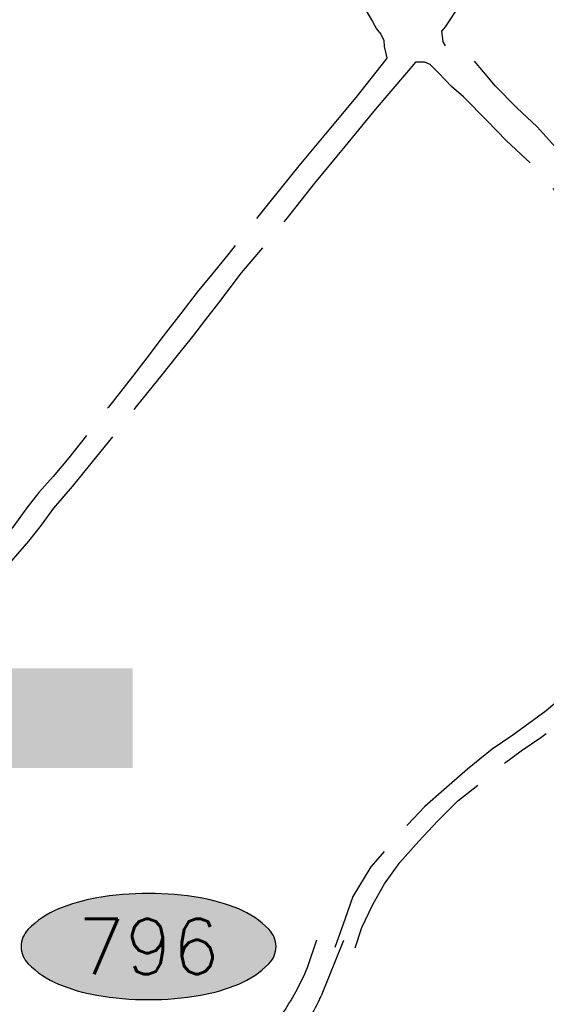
# Model space of a CAD drawing. Header units: feet. Extents: x 30669 to 99318, y 4696 to 26220.
# Tile 56 of 128: x 80577 to 81036, y 15892 to 16749. Entities that reach past the tile are written whole.
import ezdxf
from ezdxf.enums import TextEntityAlignment as Align

# ---------------------------------------------------------------- set-up
doc = ezdxf.new("R2010")
doc.units = ezdxf.units.FT
doc.header["$LTSCALE"] = 600
doc.header["$MEASUREMENT"] = 0
doc.linetypes.add('AERO5', pattern=[0.35, 0.3, -0.05])
doc.linetypes.add('DASHED', pattern=[0.75, 0.5, -0.25])
doc.layers.get('0').update_dxf_attribs({"linetype": 'CONTINUOUS'})
for name, color, linetype in [('ELIST-H', 2, 'CONTINUOUS'), ('ELYSU', 251, 'CONTINUOUS'), ('EMASK', 155, 'CONTINUOUS'), ('ESRGOV', 2, 'CONTINUOUS')]:
    doc.layers.add(name, color=color, linetype=linetype)
doc.styles.add('L80', font='simplex', dxfattribs={"height": 48})

# ---------------------------------------------------------------- blocks, each defined once
blk = doc.blocks.new('Ovalid')
at = {"layer": 'EMASK'}
h = blk.add_hatch(color=256, dxfattribs=at)
edge = h.paths.add_edge_path()
edge.add_arc((0.1493179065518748, 0), 0.0354820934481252, 0, 44.83083950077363)
edge.add_arc((0.0787616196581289, -0.0701408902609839), 0.1349704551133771, 44.83083950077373, 67.38013505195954)
edge.add_arc((0.0313269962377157, -0.1839839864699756), 0.2583004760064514, 67.38013505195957, 80.20784530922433)
edge.add_arc((-1e-16, -0.3654961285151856), 0.4424961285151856, 80.2078453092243, 89.99999999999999)
edge.add_arc((-1e-16, -0.365496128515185), 0.4424961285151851, 89.99999999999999, 99.79215469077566)
edge.add_arc((-0.0313269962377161, -0.1839839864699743), 0.25830047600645, 99.79215469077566, 112.6198649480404)
edge.add_arc((-0.0787616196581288, -0.0701408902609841), 0.1349704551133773, 112.6198649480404, 135.1691604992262)
edge.add_arc((-0.1493179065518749, 0), 0.0354820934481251, 135.1691604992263, 180.0000000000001)
edge.add_arc((-0.1493179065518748, 0), 0.0354820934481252, 180, 224.8308395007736)
edge.add_arc((-0.0787616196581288, 0.0701408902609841), 0.1349704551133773, 224.8308395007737, 247.3801350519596)
edge.add_arc((-0.0313269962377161, 0.1839839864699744), 0.2583004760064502, 247.3801350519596, 260.2078453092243)
edge.add_arc((1e-16, 0.3654961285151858), 0.4424961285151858, 260.2078453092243, 270)
edge.add_arc((1e-16, 0.3654961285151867), 0.4424961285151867, 270, 279.7921546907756)
edge.add_arc((0.0313269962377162, 0.1839839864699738), 0.2583004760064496, 279.7921546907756, 292.6198649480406)
edge.add_arc((0.0787616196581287, 0.0701408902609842), 0.1349704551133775, 292.6198649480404, 315.1691604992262)
edge.add_arc((0.1493179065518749, -1e-16), 0.0354820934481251, 315.1691604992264, 360.0000000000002)
blk.add_lwpolyline([(0.1848, 0, 0.1981451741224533), (0.1744815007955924, 0.0250154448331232, 0.0987085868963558), (0.130673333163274, 0.0544472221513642, 0.0560299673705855), (0.0752573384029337, 0.070553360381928, 0.0427523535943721), (0, 0.077, 0.0427523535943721), (-0.0752573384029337, 0.070553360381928, 0.0560299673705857), (-0.1306733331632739, 0.0544472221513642, 0.0987085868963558), (-0.1744815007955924, 0.0250154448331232, 0.1981451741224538), (-0.1848, 0, 0.1981451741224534), (-0.1744815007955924, -0.0250154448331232, 0.0987085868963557), (-0.130673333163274, -0.0544472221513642, 0.0560299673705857), (-0.0752573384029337, -0.070553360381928, 0.0427523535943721), (0, -0.077, 0.042752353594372), (0.0752573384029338, -0.070553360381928, 0.0560299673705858), (0.1306733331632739, -0.0544472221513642, 0.0987085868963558), (0.1744815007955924, -0.0250154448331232, 0.1981451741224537)], format="xyb", close=True)
at = {"style": 'L80'}
blk.add_attdef('ID', text='', height=0.08, dxfattribs=at).set_placement((0, 0), align=Align.MIDDLE)

msp = doc.modelspace()

# ---------------------------------------------------------------- hatches: boundary and pattern name
at = {"layer": 'ELIST-H'}
h = msp.add_hatch(color=256, dxfattribs=at)
h.paths.add_polyline_path([(80251.69420450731, 22785.74721465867), (80269.83317439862, 22785.74612191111), (80269.83311504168, 22779.3021328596), (80251.69414591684, 22779.30222560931)])
h.paths.add_polyline_path([(80004.3493717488, 21959.16498420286), (80011.39245175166, 21965.56637325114), (80017.59667487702, 21958.74014171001), (80010.55359487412, 21952.33875266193)])
h.paths.add_polyline_path([(79978.57647696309, 23122.50423922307), (79967.56390761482, 23102.40283011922), (79976.98284833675, 23097.24206047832), (79987.99641768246, 23117.34347034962)])
h.paths.add_polyline_path([(80152.56760647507, 22986.30287157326), (80150.98668339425, 22970.55468633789), (80160.76941999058, 22969.5721884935), (80162.35034307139, 22985.32037372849)])
h.paths.add_polyline_path([(80133.40093055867, 22941.57725268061), (80131.60744433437, 22921.34691211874), (80142.67817797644, 22920.3654017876), (80144.47166419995, 22940.59574234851)])
h.paths.add_polyline_path([(80136.988030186, 22967.52495866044), (80135.06604853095, 22945.33252292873), (80144.5456616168, 22944.51179240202), (80146.46764327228, 22966.70422813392)])
h.paths.add_polyline_path([(80343.71108123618, 22815.70171341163), (80443.49473908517, 22817.23021549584), (80443.92320122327, 22789.23659175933), (80438.5802732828, 22789.15449544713), (80438.77603374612, 22776.42366725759), (80421.9822601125, 22776.1657918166), (80421.7696524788, 22790.00160520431), (80344.12369926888, 22788.80907564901)])
h.paths.add_polyline_path([(80149.09660128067, 22806.32651738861), (80148.58274826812, 22783.96316156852), (80158.24190168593, 22783.74156767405), (80158.75475470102, 22806.10492272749)])
h.paths.add_polyline_path([(80173.03669315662, 22785.28490829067), (80249.17614204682, 22785.8342838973), (80248.96018971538, 22815.77106725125), (80172.8207408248, 22815.22169164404)])
h.paths.add_polyline_path([(79872.22236064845, 22585.52861304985), (79874.90902975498, 22565.08570781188), (79886.79881102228, 22566.64882110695), (79884.11114191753, 22587.09172557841)])
h.paths.add_polyline_path([(79999.84852315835, 22809.36908285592), (80074.19479697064, 22811.45508100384), (80075.10156404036, 22779.14983134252), (80000.75529099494, 22777.06283319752)])
h.paths.add_polyline_path([(79547.31152591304, 23723.36956082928), (79606.42171956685, 23720.3768860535), (79609.22033203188, 23775.65593745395), (79582.42033775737, 23777.01238743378), (79581.56037063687, 23760.0157570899), (79549.24917202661, 23761.65098112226)])
h.paths.add_polyline_path([(79881.69317777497, 23090.50301284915), (79833.8915635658, 23077.06338601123), (79844.5255435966, 23039.24160367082), (79858.70846187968, 23043.22947099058), (79862.69632919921, 23029.0465527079), (79881.60621998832, 23034.3640419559), (79874.93002837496, 23058.10588277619), (79889.63983197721, 23062.24215380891)])
h.paths.add_polyline_path([(79708.45227486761, 22977.28938122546), (79726.37602566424, 22961.92314968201), (79733.5466003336, 22970.28763313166), (79715.62185030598, 22985.65286391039)])
h.paths.add_polyline_path([(79717.23916956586, 22917.41022034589), (79716.97833802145, 22866.32410752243), (79677.37525022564, 22866.52674326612), (79677.49608518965, 22890.21879549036), (79681.85109513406, 22890.19613453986), (79681.99308940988, 22917.59319666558)])
h.paths.add_polyline_path([(79727.4320066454, 22821.08319959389), (79748.1302444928, 22816.81407633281), (79744.54059568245, 22799.40835382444), (79723.84235860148, 22803.67647708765)])
h.paths.add_polyline_path([(79610.57601141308, 22805.68563171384), (79627.47721031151, 22814.51857488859), (79633.70433514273, 22802.6033695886), (79616.80313624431, 22793.77042641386)])
h.paths.add_polyline_path([(79625.63920438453, 22776.7062301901), (79606.4271359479, 22699.88563125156), (79574.67510198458, 22707.82627324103), (79593.88617042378, 22784.64687141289)])
h.paths.add_polyline_path([(79120.33809042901, 22412.78043386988), (79112.90899612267, 22375.09580223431), (79153.57507327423, 22367.07899482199), (79158.21003895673, 22390.590508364), (79160.90344143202, 22390.05957431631), (79163.69757005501, 22404.23269240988)])
h.paths.add_polyline_path([(79525.24179494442, 21998.80758209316), (79529.08226008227, 21985.14954990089), (79537.80236548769, 21987.60123147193), (79533.96290034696, 22001.25926443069)])
h.paths.add_polyline_path([(79581.49274268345, 22003.96770120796), (79601.5516014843, 22008.02007353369), (79605.67122973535, 21987.62726686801), (79585.61237093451, 21983.57489454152)])
h.paths.add_polyline_path([(79541.58671540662, 21985.83213597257), (79575.21775555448, 21994.83490572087), (79581.139706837, 21972.7124838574), (79547.50866668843, 21963.7097141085)])
h.paths.add_polyline_path([(79364.85496471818, 22001.55160792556), (79351.11120732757, 21984.31009992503), (79360.65402312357, 21976.70342943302), (79374.39778051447, 21993.94493743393)])
h.paths.add_polyline_path([(79307.23896894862, 22006.89142430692), (79303.56745679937, 21989.30763933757), (79321.55530601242, 21985.55143713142), (79325.22681816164, 22003.13522210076)])
h.paths.add_polyline_path([(79123.80094995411, 21935.58890299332), (79147.99737597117, 21907.58950229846), (79140.62127526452, 21901.21585787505), (79116.4268484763, 21929.21626010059)])
h.paths.add_polyline_path([(79216.02470692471, 21875.70371363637), (79248.28632728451, 21822.6515393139), (79235.96509279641, 21815.15910533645), (79203.70447243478, 21868.21128042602)])
h.paths.add_polyline_path([(79415.61786002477, 21685.93906658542), (79395.98481789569, 21669.0820425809), (79403.54555675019, 21660.27585446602), (79423.17859887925, 21677.13287847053)])
h.paths.add_polyline_path([(79645.60316710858, 21554.59862169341), (79633.90901091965, 21547.0026686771), (79639.79995448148, 21537.93320077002), (79651.49410990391, 21545.5301537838)])
h.paths.add_polyline_path([(79585.46714254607, 21527.37456151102), (79566.73034391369, 21520.63220740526), (79572.9455767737, 21503.35900212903), (79591.68237540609, 21510.1013562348)])
h.paths.add_polyline_path([(79561.30930050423, 21507.65807319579), (79555.07455177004, 21461.69437139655), (79528.01878392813, 21465.36462132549), (79534.25353266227, 21511.32832312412)])
h.paths.add_polyline_path([(79591.09362864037, 21443.25401888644), (79612.13173879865, 21409.15220710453), (79593.79844154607, 21397.84217015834), (79572.7613306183, 21431.94498270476)])
h.paths.add_polyline_path([(79617.21085004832, 21401.17011490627), (79638.37645487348, 21369.03139752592), (79622.94027539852, 21358.86557986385), (79601.77467057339, 21391.00429724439)])
h.paths.add_polyline_path([(79661.33698347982, 21364.37800943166), (79620.83334585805, 21343.12699132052), (79630.34022133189, 21325.00831120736), (79670.84285818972, 21346.26032854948)])
h.paths.add_polyline_path([(79657.66140995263, 21296.00730799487), (79684.20454001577, 21259.25872145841), (79663.32313908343, 21244.17673730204), (79636.78100901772, 21280.92532460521)])
h.paths.add_polyline_path([(79701.82843850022, 21233.26627814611), (79728.67076415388, 21196.26192144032), (79707.27569944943, 21180.74254420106), (79680.43337379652, 21217.74690090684)])
h.paths.add_polyline_path([(79792.65603103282, 21322.28676429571), (79821.92903722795, 21260.91231278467), (79832.06131463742, 21265.74507301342), (79826.88901006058, 21276.58808887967), (79829.86091835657, 21278.00536504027), (79808.60678359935, 21322.57399333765), (79804.21839531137, 21320.48163230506), (79801.37482844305, 21326.44444195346)])
h.paths.add_polyline_path([(79815.056876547, 21255.92005237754), (79830.54776053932, 21228.64697585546), (79841.74986320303, 21235.00955371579), (79826.2589792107, 21262.28263023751)])
h.paths.add_polyline_path([(79773.57136374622, 21229.2912906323), (79747.27928805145, 21204.66717436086), (79727.61522316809, 21225.66406198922), (79753.90829962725, 21250.28717902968)])
h.paths.add_polyline_path([(79747.06297467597, 21171.16506566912), (79771.6440095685, 21134.54497456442), (79750.98967426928, 21120.68116242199), (79726.40863937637, 21157.30125352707)])
h.paths.add_polyline_path([(79792.12737236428, 21104.02773133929), (79821.27363259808, 21069.71213648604), (79802.0491847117, 21053.38342485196), (79772.90292447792, 21087.69901970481)])
h.paths.add_polyline_path([(79839.58099227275, 21045.72521376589), (79868.30156224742, 21009.70229544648), (79847.79213417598, 20993.3505986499), (79819.07156420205, 21029.37351696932)])
h.paths.add_polyline_path([(79891.51633148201, 20979.95314509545), (79916.43742495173, 20949.7773037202), (79897.98414112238, 20934.53718148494), (79873.06304688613, 20964.71402285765)])
h.paths.add_polyline_path([(79945.15865088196, 20924.63736733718), (79967.64731510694, 20889.80966894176), (79946.81266510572, 20876.35671785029), (79924.32400088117, 20911.18441624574)])
h.paths.add_polyline_path([(80013.09366572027, 20803.16866073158), (80020.43363017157, 20787.54731497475), (80029.86821509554, 20791.98054096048), (80027.44927288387, 20797.12767756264), (80037.46764562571, 20801.83635067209), (80032.67583623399, 20812.03265936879), (80024.68772816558, 20808.2785412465), (80024.5575153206, 20808.55644093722)])
h.paths.add_polyline_path([(79972.05064882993, 20974.14290112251), (80009.81794505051, 20929.3269339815), (79997.84170320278, 20919.23476894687), (79960.07540621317, 20964.05173685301)])
h.paths.add_polyline_path([(80041.86653181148, 20897.18756064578), (80004.05143841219, 20870.00361397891), (80019.2626361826, 20848.84331259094), (80057.07772958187, 20876.0272592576)])
h.paths.add_polyline_path([(80013.9078078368, 20843.41421627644), (79981.94001054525, 20823.65674009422), (79996.72432616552, 20799.73511612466), (80028.69212422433, 20819.49159230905)])
h.paths.add_polyline_path([(80134.89346669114, 20728.81317218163), (80071.89588583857, 20687.97394125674), (80048.0757541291, 20724.71861553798), (80111.07333498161, 20765.55784646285)])
h.paths.add_polyline_path([(80222.67290207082, 20592.40470589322), (80187.88784826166, 20572.98806912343), (80172.42062993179, 20600.69716304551), (80207.2056837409, 20620.11379981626)])
h.paths.add_polyline_path([(79549.40271701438, 20420.67479883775), (79567.1936933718, 20348.9305616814), (79603.91164976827, 20358.03569801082), (79586.12067341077, 20429.77993516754)])
h.paths.add_polyline_path([(79744.00767108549, 20288.56922893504), (79744.6463949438, 20269.36375141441), (79760.22797124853, 20269.88169701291), (79759.58924739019, 20289.08717453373)])
h.paths.add_polyline_path([(79736.49788006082, 20320.92041594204), (79731.63630134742, 20366.03161157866), (79755.43229473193, 20368.59585172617), (79755.13014328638, 20371.40261527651), (79770.98380812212, 20373.10876745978), (79773.91267109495, 20345.89105947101), (79764.00350576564, 20344.824463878), (79766.23237526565, 20324.12120808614)])
h.paths.add_polyline_path([(79918.14856695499, 20440.91848381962), (79836.16225798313, 20440.19962568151), (79836.43618082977, 20408.99688893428), (79864.79394173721, 20409.2456305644), (79864.86078770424, 20401.62069482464), (79895.92452553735, 20401.8935111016), (79895.85661900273, 20409.59744589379), (79918.4224284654, 20409.79574688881)])
h.paths.add_polyline_path([(79916.57083013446, 20461.44723913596), (79929.33205639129, 20462.42802156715), (79930.18456331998, 20451.33069412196), (79917.42333706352, 20450.34991169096)])
h.paths.add_polyline_path([(79245.39819431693, 20912.44287786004), (79236.47786999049, 20905.06005119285), (79244.02284655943, 20895.94385152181), (79252.94317088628, 20903.32667818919)])
h.paths.add_polyline_path([(79217.44493561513, 20949.3623829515), (79179.58719762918, 20919.10640882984), (79203.53513155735, 20889.14082096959), (79241.39287030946, 20919.3957950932)])
h.paths.add_polyline_path([(78981.13103414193, 20919.76125025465), (78976.04755113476, 20855.18846288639), (79009.47251159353, 20852.55709448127), (79007.81169286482, 20831.45585712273), (79051.41725023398, 20828.02329560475), (79053.5851279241, 20855.56791073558), (79024.55342573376, 20857.85264806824), (79025.93001445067, 20875.34167366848), (79010.40910394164, 20876.56377161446), (79013.60893927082, 20917.20415560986)])
h.paths.add_polyline_path([(78709.36354897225, 21050.12266218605), (78695.57780295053, 21040.69210866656), (78703.44961195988, 21029.18516365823), (78717.2353579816, 21038.61571717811)])
h.paths.add_polyline_path([(78744.27631584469, 21075.13038733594), (78694.98041100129, 21041.2046497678), (78675.55380153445, 21069.43270711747), (78690.55985778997, 21079.76019472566), (78703.01771422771, 21061.65977711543), (78737.305562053, 21085.25902553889)])
h.paths.add_polyline_path([(78515.4915775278, 20729.6635661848), (78490.13829563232, 20700.08917813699), (78482.37120413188, 20706.74721170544), (78487.23684345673, 20712.42393253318), (78476.78099010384, 20721.38590068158), (78498.0359416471, 20746.18315466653), (78505.80503390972, 20739.52412263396), (78505.03572340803, 20738.62653433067)])
h.paths.add_polyline_path([(78503.97240203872, 20774.2636582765), (78517.54349063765, 20761.07508580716), (78510.15333377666, 20753.47043270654), (78496.5822451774, 20766.65900517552)])
h.paths.add_polyline_path([(78496.41974879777, 20799.91382385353), (78529.40856691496, 20770.0791674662), (78522.5064296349, 20762.44788857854), (78489.51861074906, 20792.28354572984)])
h.paths.add_polyline_path([(78070.6900115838, 20134.03055052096), (78112.17421247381, 20138.89334839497), (78115.57444446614, 20109.88900485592), (78074.09024434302, 20105.02520698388)])
h.paths.add_polyline_path([(80270.411147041, 20460.24653254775), (80289.57222755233, 20424.88328378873), (80281.9144223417, 20420.73341958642), (80286.24353991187, 20412.74475237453), (80270.31118621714, 20404.11155167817), (80246.81998813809, 20447.46346688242)])
h.paths.add_polyline_path([(80172.57273579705, 20195.596940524), (80189.90593221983, 20161.27773125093), (80183.33123112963, 20157.95540737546), (80165.99803470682, 20192.27461664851)])
h.paths.add_polyline_path([(79019.16472036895, 20100.14310492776), (79009.23023443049, 20044.93477561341), (79056.49804110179, 20036.42826421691), (79065.7210982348, 20091.76662005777)], flags=17)
h.paths.add_polyline_path([(78920.79270964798, 20087.74535102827), (78913.30309282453, 20048.46227375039), (78937.96990843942, 20043.75897097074), (78945.45952526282, 20083.04204824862)], flags=17)
h.paths.add_polyline_path([(78654.47030650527, 20038.59792651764), (78694.0040052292, 20033.16102523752), (78698.91497309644, 20071.92608161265), (78682.60328761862, 20074.16954232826), (78681.52705505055, 20066.36081633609), (78658.72288072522, 20069.50034206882)], flags=17)
h.paths.add_polyline_path([(78667.08803426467, 20153.03573237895), (78661.9482290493, 20127.88428863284), (78675.71840670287, 20125.07105264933), (78680.65467906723, 20150.38902635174)], flags=17)
h.paths.add_polyline_path([(78669.08991674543, 20181.96647834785), (78698.15952411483, 20161.5417673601), (78687.48311290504, 20146.34293757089), (78658.41350553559, 20166.76764855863)], flags=17)
h.paths.add_polyline_path([(78684.69469424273, 20108.58220287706), (78687.44819757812, 20128.23818869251), (78678.34579835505, 20129.51473325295), (78675.59229501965, 20109.85874743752)], flags=17)
h.paths.add_polyline_path([(78722.15257609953, 20136.24328744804), (78719.56349206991, 20113.64383187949), (78742.10377224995, 20111.06011645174), (78744.69279007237, 20133.66285218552)], flags=17)
h.paths.add_polyline_path([(78719.00568630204, 20188.75270694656), (78730.32581020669, 20204.25002012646), (78716.99009680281, 20213.989430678), (78705.66997289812, 20198.49211749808)], flags=17)
h.paths.add_polyline_path([(78782.17210667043, 20207.40977740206), (78772.65347194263, 20194.6790349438), (78782.53892553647, 20187.28516919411), (78792.05756026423, 20200.01591165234)], flags=17)
h.paths.add_polyline_path([(78784.15817727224, 20187.86258157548), (78775.10268936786, 20175.92218468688), (78785.54344215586, 20168.00464239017), (78794.54476204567, 20180.19005856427)], flags=17)
h.paths.add_polyline_path([(78742.90003052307, 20096.64742581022), (78740.31369700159, 20074.07427777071), (78714.66853253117, 20077.01207463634), (78715.65651312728, 20085.61642422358), (78716.71235928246, 20085.4933494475), (78718.31392616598, 20099.46549427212)], flags=17)
h.paths.add_polyline_path([(83136.4289282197, 21835.38857840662), (83173.27384996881, 21813.23586540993), (83158.89620871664, 21789.32288278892), (83122.05128696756, 21811.47559578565)])
h.paths.add_polyline_path([(83214.86668501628, 21805.53276801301), (83236.6646683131, 21802.89748514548), (83234.51132595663, 21785.08886454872), (83212.71334265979, 21787.72414741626)])
h.paths.add_polyline_path([(82263.61717143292, 22332.64054036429), (82255.01909573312, 22257.11007703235), (82293.08535277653, 22252.77727003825), (82301.6824284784, 22328.30773260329)])
h.paths.add_polyline_path([(82210.51796645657, 22286.07190835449), (82207.90204116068, 22261.19894514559), (82230.81985014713, 22258.78852047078), (82233.435775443, 22283.66148368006)])
h.paths.add_polyline_path([(82135.95110085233, 22158.24295560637), (82133.84224301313, 22085.02246365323), (82097.52650287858, 22086.06861838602), (82099.63536071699, 22159.28911033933)])
h.paths.add_polyline_path([(82776.53718383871, 22178.88206135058), (82774.43749995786, 22160.21448335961), (82757.49206752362, 22162.12048794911), (82759.59175140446, 22180.78806594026)])
h.paths.add_polyline_path([(82846.71135114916, 22156.33490274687), (82804.00960068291, 22163.93015011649), (82801.0493646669, 22147.28890887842), (82780.47959421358, 22150.94813167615), (82777.21467072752, 22132.59565975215), (82797.17235901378, 22129.04496748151), (82795.43285753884, 22119.26865047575), (82837.45951908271, 22111.79088531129), (82838.78978338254, 22119.26889247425), (82844.95561414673, 22118.17162172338), (82847.98854254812, 22135.21391801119), (82843.10688517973, 22136.08217373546)])
h.paths.add_polyline_path([(82471.83347380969, 22190.920422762), (82553.29554805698, 22193.25087621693), (82555.2365560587, 22125.41348013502), (82509.88762843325, 22124.11571307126), (82509.71808993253, 22130.03557298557), (82492.12250598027, 22129.53208321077), (82491.95399124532, 22135.42094396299), (82473.43842933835, 22134.89074888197)])
h.paths.add_polyline_path([(82468.98312932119, 22274.85009419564), (82532.34994124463, 22276.25867548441), (82533.04907012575, 22244.78626520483), (82469.68225743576, 22243.37868391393)])
h.paths.add_polyline_path([(82673.0543141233, 22828.47461219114), (82743.93076687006, 22830.33495039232), (82744.69613294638, 22801.16158697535), (82673.81967943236, 22799.30224877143)])
h.paths.add_polyline_path([(82585.18786485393, 22834.47323425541), (82589.03815099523, 22823.65720474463), (82579.24084160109, 22820.16969904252), (82575.39055545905, 22830.98572855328)])
h.paths.add_polyline_path([(82452.67259739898, 22948.58943936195), (82464.19379902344, 22936.56229325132), (82455.05652481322, 22927.81030258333), (82443.53632241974, 22939.8384494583)])
h.paths.add_polyline_path([(82321.81844128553, 23031.25397171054), (82323.21343682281, 22890.3942815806), (82279.30284499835, 22889.95961582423), (82277.90884945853, 23030.81930672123)])
h.paths.add_polyline_path([(78770.9851636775, 16765.79781145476), (78790.54687849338, 16764.46329552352), (78791.46119274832, 16779.8063624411), (78771.88973383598, 16780.97332511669)])
h.paths.add_polyline_path([(78780.42084009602, 17113.48615191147), (78797.93398604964, 17112.68455025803), (78797.1280089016, 17095.06302643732), (78779.61486294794, 17095.86462809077)])
h.paths.add_polyline_path([(78796.15031631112, 17142.85148893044), (78796.15848459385, 17151.22604579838), (78789.20483513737, 17151.23336028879), (78789.19666685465, 17142.85880342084)])
h.paths.add_polyline_path([(78795.50796961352, 17192.88470414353), (78795.57374673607, 17184.09817059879), (78789.251279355, 17184.04931339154), (78789.18543602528, 17192.8391271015)])
h.paths.add_polyline_path([(78805.05299039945, 17295.02705237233), (78805.95888362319, 17311.92538106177), (78788.80430480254, 17312.84579111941), (78787.8984777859, 17295.94418226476)])
h.paths.add_polyline_path([(78797.80272517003, 17342.5707746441), (78798.03252996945, 17351.50766030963), (78804.72373019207, 17351.33425494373), (78804.49392539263, 17342.39736927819)])
h.paths.add_polyline_path([(78798.35603816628, 17392.05714188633), (78798.2881044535, 17384.04234387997), (78804.93099890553, 17383.98609756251), (78804.99893261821, 17392.00089556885)])
h.paths.add_polyline_path([(78967.41413587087, 17284.83360026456), (78967.37637989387, 17276.46172769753), (78973.4378244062, 17276.43640486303), (78973.47564659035, 17284.80499726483)])
h.paths.add_polyline_path([(78967.32699236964, 17243.9541763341), (78966.6858787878, 17235.2354123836), (78973.79753020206, 17234.71609127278), (78974.34666674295, 17243.43956175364)])
h.paths.add_polyline_path([(78958.42854112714, 17205.37443786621), (78957.63533505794, 17188.58339171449), (78975.07678082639, 17187.75737234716), (78975.48567790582, 17204.56691358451)])
h.paths.add_polyline_path([(78921.83963195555, 17118.24055081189), (78932.33102307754, 17114.6424866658), (78935.16430925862, 17124.98061837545), (78925.31390469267, 17128.3619151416)])
h.paths.add_polyline_path([(79714.93274481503, 18055.82531288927), (79682.76061179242, 18017.79636334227), (79735.10845305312, 17973.50916818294), (79755.30214098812, 17997.76671276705), (79718.22465652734, 18029.13439335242), (79730.01282183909, 18043.06603276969)])
h.paths.add_polyline_path([(80106.14574893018, 16637.86650069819), (80138.46872834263, 16614.44581509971), (80150.99634921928, 16631.7362298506), (80135.8139922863, 16642.73456070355), (80137.51564431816, 16645.08236560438), (80124.02496866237, 16654.85802640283), (80122.44143859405, 16652.67339926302), (80118.78827781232, 16655.31674683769)])
h.paths.add_polyline_path([(80213.77825291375, 17943.89767131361), (80200.37144445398, 17928.22041724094), (80207.08649995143, 17922.47550371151), (80208.47486946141, 17924.24928551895), (80216.21501023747, 17917.62921247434), (80228.15062037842, 17931.73446601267)])
edge = h.paths.add_edge_path(flags=17)
edge.add_line((78780.22770384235, 20205.87088520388), (78783.49001563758, 20210.08147536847))
edge.add_line((78783.49001563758, 20210.08147536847), (78780.2277038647, 20205.87088518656))
edge.add_line((78780.2277038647, 20205.87088518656), (78770.60675192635, 20213.32915668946))
edge.add_line((78770.60675192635, 20213.32915668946), (78773.86933540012, 20217.54009754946))
edge = h.paths.add_edge_path(flags=17)
edge.add_line((78778.73276848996, 20183.20163209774), (78782.05595539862, 20187.64640869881))
edge.add_line((78782.05595539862, 20187.64640869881), (78778.73276865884, 20183.20163197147))
edge.add_line((78778.73276865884, 20183.20163197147), (78769.68695951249, 20189.96598937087))
edge.add_line((78769.68695951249, 20189.96598937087), (78773.01086207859, 20194.41172351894))
h.paths.add_polyline_path([(78778.73276848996, 20183.20163209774), (78782.05595539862, 20187.64640869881)], flags=16)
edge = h.paths.add_edge_path()
edge.add_line((78784.41742378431, 20168.85853657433), (78780.38323328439, 20163.53609119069))
edge.add_line((78780.38323328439, 20163.53609119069), (78771.51876012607, 20170.25816766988))
edge.add_line((78771.51876012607, 20170.25816766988), (78775.55301066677, 20175.58069226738))
edge.add_line((79062.55524367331, 20072.77148821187), (79071.67104753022, 20071.25263251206))
edge.add_line((79071.67104753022, 20071.25263251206), (79064.67847666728, 20029.29203787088))
edge.add_line((79064.67847666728, 20029.29203787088), (79010.46472968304, 20039.04970845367))
edge.add_line((79010.46472968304, 20039.04970845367), (79011.45358263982, 20044.53465260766))
edge.add_line((78937.11975264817, 20043.92107296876), (78936.97173345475, 20043.1383089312))
edge.add_line((78936.97173345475, 20043.1383089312), (78913.79718857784, 20047.55670768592))
edge.add_line((78913.79718857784, 20047.55670768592), (78913.94527491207, 20048.33982678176))
edge.add_line((78655.01055436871, 20042.52377545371), (78649.20002900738, 20043.32192107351))
edge.add_line((78649.20002900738, 20043.32192107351), (78650.56518568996, 20053.23663973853))
edge.add_line((78650.56518568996, 20053.23663973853), (78656.37496272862, 20052.43859690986))
edge.add_line((78780.12276263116, 20227.41150385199), (78772.99546163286, 20218.21758543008))
edge.add_line((78772.99546163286, 20218.21758543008), (78785.92008924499, 20208.19751285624))
edge.add_line((78785.92008924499, 20208.19751285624), (78796.77432746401, 20223.52791048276))
edge.add_line((78796.77432746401, 20223.52791048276), (78791.74489555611, 20227.42702803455))
h.paths.add_polyline_path([(82333.12815177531, 22928.94081748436), (82388.27088242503, 22928.98309565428), (82388.25708177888, 22946.98305436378), (82333.11435112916, 22946.94077619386)], flags=9)

# ---------------------------------------------------------------- linework, layer by layer
at = {"layer": 'ELYSU', "linetype": 'DASHED'}
for p, q in [((80827.67808420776, 15924.10153129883, -54.68164916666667), (80835.87139429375, 15948.03301187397, -54.68164916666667)), ((80859.10006580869, 15947.58051868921, -54.68164916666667), (80839.49496862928, 15899.44463343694, -54.68164916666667))]:
    msp.add_line(p, q, dxfattribs=at)
at = {"layer": 'ELYSU', "linetype": 'AERO5', "elevation": -54.68164916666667, "flags": 128}
for points in [[(80406.1101716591, 17015.74467036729), (80412.88191255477, 17017.10863337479), (80420.58645609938, 17015.34118264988), (80424.87330426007, 17010.0788612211), (80427.31670063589, 17002.99091304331), (80426.68038890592, 16995.98518983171), (80423.1333359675, 16990.28253911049), (80417.65644256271, 16987.68461481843), (80412.75110770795, 16989.61029156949), (80406.64860052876, 16985.32945553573), (80397.26152673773, 16973.88443562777), (80388.78096920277, 16964.18706425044), (80383.69453363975, 16955.25059696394), (80378.7914086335, 16945.52370625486), (80372.69880664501, 16933.76124657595), (80363.56011015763, 16923.01691826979), (80358.78052229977, 16916.11133089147), (80356.54060011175, 16910.51710095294), (80359.58355958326, 16908.35366225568), (80367.29142297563, 16910.64877747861), (80377.5460758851, 16917.96677220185), (80388.47072357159, 16927.85786138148), (80400.79509130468, 16940.58616797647), (80412.38235242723, 16957.155361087), (80416.30281131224, 16968.25705574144), (80420.20130430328, 16975.73224780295), (80433.75896175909, 16985.56162933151), (80453.3356212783, 16993.56656850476), (80461.19755021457, 16995.70728132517), (80468.39446414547, 17001.36874861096), (80477.79455163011, 17010.54323210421), (80487.48359557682, 17018.08279713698), (80499.60796229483, 17022.83629958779), (80511.99968922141, 17028.16289823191), (80525.3516311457, 17034.69021850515), (80537.40682627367, 17038.1559761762), (80545.17492544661, 17038.60482182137), (80555.82420358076, 17035.4759177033), (80565.58740017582, 17028.28631890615), (80573.77072448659, 17021.49470853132), (80582.97611291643, 17013.48988300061), (80590.84342274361, 17005.28412998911), (80595.30031673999, 16998.58794309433), (80597.22107625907, 16993.49444342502), (80598.37237565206, 16987.66676406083), (80600.30787499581, 16982.3307307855), (80604.05572946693, 16975.97135324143), (80609.31309074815, 16971.56212213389), (80618.50851468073, 16969.57865085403), (80630.50620922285, 16970.36554264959), (80641.28205364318, 16967.14402961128), (80656.60271191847, 16958.23552524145), (80664.87553341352, 16951.72464891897), (80671.74123713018, 16943.71854000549), (80674.09219301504, 16936.65825951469), (80678.51994422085, 16930.75560777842), (80685.11265214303, 16925.70718460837), (80689.38217732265, 16922.60374156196), (80693.18130890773, 16919.23156542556), (80697.67964060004, 16913.73396298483), (80705.75399915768, 16903.72428170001), (80714.58326607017, 16892.24331734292), (80719.76448071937, 16885.59128371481), (80726.77413667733, 16880.69566233), (80734.65656287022, 16876.6183433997), (80745.21453509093, 16868.4209579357), (80754.02767657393, 16859.36469775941), (80765.10099014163, 16850.67236274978), (80776.12434966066, 16840.71564135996), (80785.90247413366, 16830.83551258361), (80796.17258522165, 16824.38135724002), (80811.82809208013, 16814.00293577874), (80821.20114763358, 16806.79561783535), (80833.03370213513, 16798.04313287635), (80844.94583547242, 16788.92472596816), (80854.87226438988, 16780.96398749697), (80865.73844662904, 16771.31583627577), (80874.97034810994, 16761.83487018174), (80879.77712445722, 16755.03745579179), (80884.3340913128, 16747.12257019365), (80887.90544874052, 16740.89089028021), (80891.64727146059, 16736.29355733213), (80894.22908994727, 16730.63913776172), (80894.31531019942, 16725.55455061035), (80896.85285206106, 16715.5906257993)], [(80960.66371470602, 16762.31097912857), (80947.65310448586, 16742.61203803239), (80944.53034433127, 16738.9890819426)], [(81093.19593666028, 16579.09871286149), (81072.69560536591, 16601.93774163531), (81058.47368318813, 16619.00326537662), (81043.43546223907, 16637.81776071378), (81027.473210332, 16655.58977683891), (81009.97744278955, 16672.11340326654), (80991.41274919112, 16691.03392105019), (80980.79763330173, 16703.52563867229), (80972.60282970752, 16713.1620792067), (80964.7384002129, 16715.69745564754), (80957.14370963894, 16716.57455522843), (80950.43951211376, 16721.78152165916), (80945.73148922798, 16729.53912775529), (80944.52999209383, 16738.99185315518)], [(80896.85303337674, 16715.58991384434), (80895.89830068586, 16714.27188442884), (80869.77885213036, 16681.04124253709), (80843.27058559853, 16649.51569652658), (80820.17677030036, 16621.64574931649), (80796.17099811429, 16591.64738957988), (80775.85950760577, 16566.56052886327), (80758.316360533, 16544.29913195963), (80744.15140172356, 16526.67705239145), (80731.85926522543, 16511.7015677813), (80717.46819218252, 16493.25126741), (80702.05606775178, 16473.36274936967), (80687.81054389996, 16454.69224466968), (80675.3376439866, 16438.43004440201), (80654.49407552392, 16411.74091591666), (80635.95525186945, 16387.75960437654), (80619.98350731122, 16367.63336730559), (80606.39296776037, 16351.46674255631), (80593.84843861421, 16337.29013151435), (80583.557960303, 16323.94329530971), (80572.15129416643, 16308.50658388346), (80560.43345141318, 16293.52956486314), (80539.62686622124, 16269.07260391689), (80517.81106217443, 16243.40408773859), (80495.87037828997, 16215.79368354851), (80476.33124829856, 16192.43535604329), (80465.71513109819, 16178.63894440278), (80454.72122922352, 16164.70036595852), (80436.83719814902, 16141.7692253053), (80416.57417019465, 16116.0697019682), (80395.86128925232, 16091.84761896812), (80374.12054340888, 16066.85004409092), (80352.47982750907, 16041.93652576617), (80330.16323021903, 16015.06671646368), (80307.25894894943, 15986.09801029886), (80295.46184782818, 15969.03235652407), (80287.93091977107, 15952.59657194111)], [(80921.71083609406, 16711.957686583), (80913.98604187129, 16702.56104324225), (80886.72969322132, 16670.7053737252), (80860.29646160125, 16638.55129392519), (80833.93340740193, 16606.49707563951), (80810.00092437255, 16576.4444096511), (80790.96350600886, 16552.85803009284)], [(81363.5634008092, 16491.60739114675), (81337.33591238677, 16470.06484120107), (81321.57563385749, 16468.26691050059), (81300.96839924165, 16469.67707119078), (81283.21321914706, 16470.60176616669), (81262.34038476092, 16469.26164657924), (81238.38613252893, 16468.73877379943), (81223.38199574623, 16466.6803256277), (81218.21459574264, 16460.29195086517), (81214.0859768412, 16457.38980860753), (81204.3576804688, 16457.81037410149), (81197.97782205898, 16463.04357603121), (81195.01840383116, 16464.9466642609), (81187.31565574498, 16469.90000579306), (81171.02246794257, 16478.21789926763), (81155.6223796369, 16490.24878990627), (81135.27146052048, 16505.80909326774), (81115.04885021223, 16526.06781516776), (81094.81865045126, 16546.21481282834), (81068.33665006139, 16573.37945249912), (81044.72733557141, 16598.20001557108), (81021.41481802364, 16624.41136288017), (81000.78812823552, 16643.39198769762), (80983.65376200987, 16661.03205621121), (80963.45587608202, 16681.69162034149), (80953.05821616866, 16690.72574296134), (80942.03180422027, 16702.29690151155), (80934.35970368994, 16709.93561337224), (80929.72019463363, 16711.86009257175), (80921.71136109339, 16711.95768018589)], [(80788.72311924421, 16550.16849476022), (80770.07510053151, 16528.47352124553), (80750.24359200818, 16502.53003211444), (80738.91646179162, 16488.03015399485), (80727.79637340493, 16473.18989716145), (80714.28206631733, 16456.66056442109), (80700.95571593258, 16439.76093423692), (80678.57154766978, 16412.17439373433), (80658.95315931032, 16386.72743147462), (80640.45249318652, 16363.94463818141), (80622.88136485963, 16342.58180793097), (80606.8277718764, 16323.74683044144), (80595.86622675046, 16309.01806321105), (80585.06475929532, 16294.97507932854), (80571.53022883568, 16279.61027145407), (80546.8592335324, 16248.91593246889), (80525.36207004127, 16221.44245889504), (80505.02367031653, 16196.06300140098), (80484.82821333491, 16171.08020926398), (80466.24650017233, 16148.08576400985), (80446.38290555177, 16123.24421177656), (80425.34125069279, 16097.42724601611), (80401.57498297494, 16070.35753835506), (80379.39045881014, 16043.77260396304), (80358.98358450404, 16019.02181267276), (80336.2893116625, 15990.70380114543), (80319.7581154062, 15970.49407901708), (80310.6532078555, 15959.37634153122), (80307.32116239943, 15952.21888360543)], [(81376.59744337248, 16428.53092817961), (81366.8253148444, 16416.16587885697), (81344.17799495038, 16395.43892815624), (81316.59759681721, 16372.32191967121), (81286.1541928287, 16348.14298454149), (81256.01945066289, 16321.84058495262), (81221.54063730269, 16296.96983946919), (81196.17799576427, 16277.61881715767), (81173.22032975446, 16257.47299118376), (81144.15225354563, 16233.92561208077), (81115.46197840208, 16213.28342443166), (81098.32623432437, 16200.26439599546), (81083.2509753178, 16187.91044187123), (81071.66541380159, 16177.43503147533), (81054.83653705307, 16163.84465260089), (81035.44026764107, 16147.39020640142), (81006.54860264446, 16126.32064017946), (80988.37872727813, 16114.13721065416), (80966.9482082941, 16096.6933510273), (80946.42979823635, 16078.76911325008), (80929.79787653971, 16064.03746568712), (80914.89846048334, 16048.33664769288), (80900.95423458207, 16032.62229432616), (80882.80586920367, 16011.56940022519), (80867.07221978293, 15985.98755028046), (80860.30481167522, 15965.71238119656), (80851.74713941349, 15942.27708776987), (80851.53134449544, 15941.61854864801)], [(80869.32643493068, 15941.27190131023), (80875.02516844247, 15958.74425371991), (80884.56378069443, 15978.77674039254), (80894.78254394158, 15996.81467633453), (80908.22194163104, 16015.42953209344), (80924.5017939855, 16033.94748926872), (80940.87539350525, 16051.39756913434), (80958.68716777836, 16069.12935286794), (80978.12311274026, 16084.59358640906), (80995.06637948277, 16099.01977553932), (81013.58304875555, 16112.55562042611), (81030.9037829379, 16124.21327806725), (81035.53670375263, 16127.6146251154)]]:
    msp.add_lwpolyline(points, dxfattribs=at)
at = {"layer": 'ELYSU', "linetype": 'DASHED'}
for centre, radius, start, end in [((80632.06905552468, 16003.96531138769, -54.68164916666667), 211.2844420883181, 312.2237039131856, 337.7906594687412), ((80715.30462441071, 15950.27561006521, -54.68164916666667), 134.1902745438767, 299.7369094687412, 337.7407678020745)]:
    msp.add_arc(centre, radius, start, end, dxfattribs=at)
at = {"layer": 'EMASK'}
msp.add_solid([(80129.57082452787, 16097.71696758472), (80675.71870329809, 16097.71696758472), (80129.57082452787, 16184.43627492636), (80675.71870329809, 16184.43627492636)], dxfattribs=at)

# ---------------------------------------------------------------- block references
at = {"layer": 'ESRGOV', "xscale": 600, "yscale": 600, "zscale": 600, "rotation": 2.3082248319e-05}
msp.add_blockref('Ovalid', (80689.45810535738, 15942.31525793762), dxfattribs=at).add_auto_attribs({'ID': '796'})

doc.saveas('drawing.dxf')
